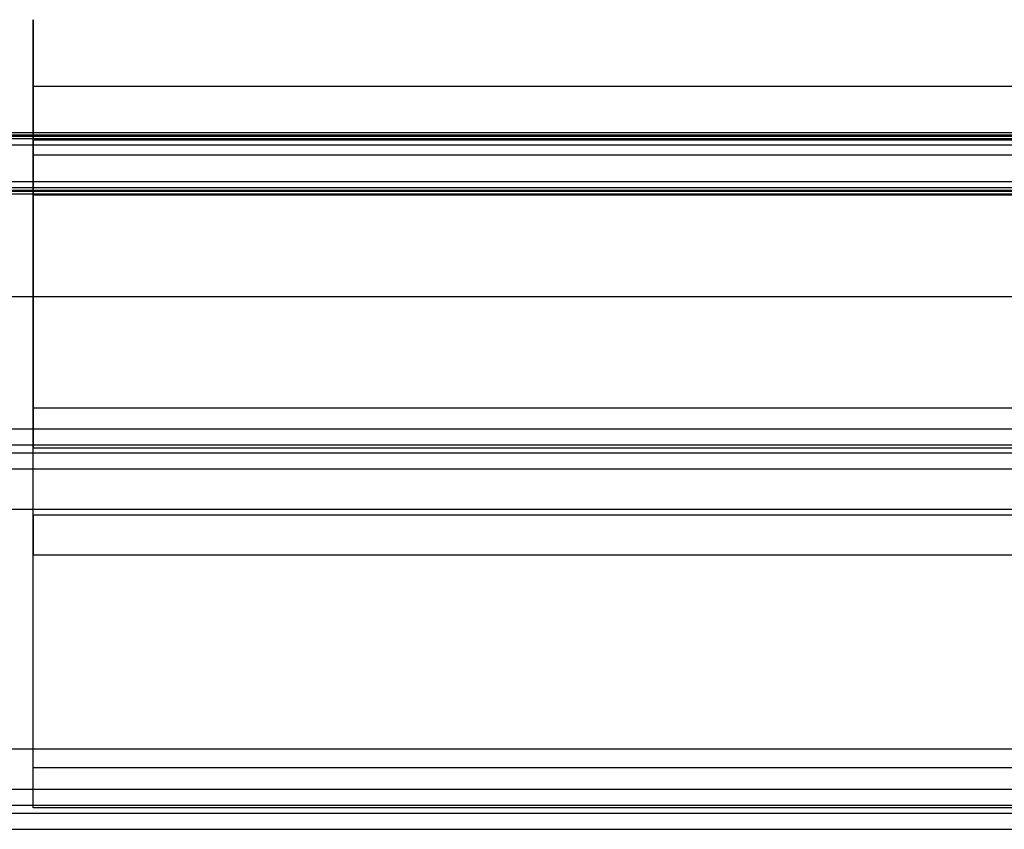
# Model space of a CAD drawing. Header units: millimetres. Extents: x 0 to 20, y -30 to 115.
# Tile 14 of 78: x 2.55 to 6.22, y 2.07 to 5.09. Entities that reach past the tile are written whole.
import ezdxf

# ---------------------------------------------------------------- set-up
doc = ezdxf.new("R2010")
doc.units = ezdxf.units.MM
doc.header["$MEASUREMENT"] = 0
doc.layers.add('Default', color=7, linetype='Continuous', true_color=0x000000)

msp = doc.modelspace()

# ---------------------------------------------------------------- linework, layer by layer
at = {"layer": 'Default'}
for points in [[(2.6, 4.8378, 185.8591), (2.6, 5.5843, 186.8618), (2.6, 4.5816, 187.6082)], [(2.6, 3.0887, 185.6029), (2.6, 4.0914, 184.8564), (2.6, 4.8378, 185.8591)], [(2.6, 4.6373, 186.0084), (2.6, 5.2344, 186.8105), (2.6, 4.4323, 187.4077)], [(2.6, 3.238, 185.8034), (2.6, 4.0401, 185.2063), (2.6, 4.6373, 186.0084)]]:
    msp.add_rational_spline(points, [1, 0.707106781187, 1], degree=2, dxfattribs=at)
for points, degree in [([(2.6, 4.8378, 185.8591), (7.4989, 4.8378, 185.8591), (12.3979, 4.8378, 185.8591)], 2), ([(2.6, 4.6373, 186.0084), (2.6, 4.7376, 185.9338), (2.6, 4.8378, 185.8591)], 2), ([(0, 4.6654, 146.0702), (7.5, 4.6654, 146.0702), (15, 4.6654, 146.0702)], 2), ([(0, 4.6425, 145.8213), (7.5, 4.6425, 145.8213), (15, 4.6425, 145.8213)], 2), ([(0.1, 4.6562, 145.9707), (5.0333, 4.6562, 145.9707), (9.9667, 4.6562, 145.9707), (14.9, 4.6562, 145.9707)], 3), ([(0.1, 4.6516, 145.9209), (5.0333, 4.6516, 145.9209), (9.9667, 4.6516, 145.9209), (14.9, 4.6516, 145.9209)], 3), ([(0.1957, 4.6425, 145.8213), (7.5, 4.6425, 145.8213), (14.8043, 4.6425, 145.8213)], 2), ([(2.6, 4.6373, 186.0084), (5.866, 4.6373, 186.0084), (9.1319, 4.6373, 186.0084), (12.3979, 4.6373, 186.0084)], 3), ([(0, 4.6196, 145.5723), (7.5, 4.6196, 145.5723), (15, 4.6196, 145.5723)], 2), ([(0.1957, 4.6196, 145.5723), (7.5, 4.6196, 145.5723), (14.8043, 4.6196, 145.5723)], 2), ([(2.6, 4.5816, 187.6082), (2.6, 4.11, 187.9593), (2.6, 3.6383, 188.3104)], 2), ([(2.6, 4.5816, 187.6082), (7.4989, 4.5816, 187.6082), (12.3979, 4.5816, 187.6082)], 2), ([(2.6, 4.5816, 187.6082), (2.6, 4.507, 187.5079), (2.6, 4.4323, 187.4077)], 2), ([(0, 4.4823, 144.0786), (7.5, 4.4823, 144.0786), (15, 4.4823, 144.0786)], 2), ([(0.1957, 4.4823, 144.0786), (7.5, 4.4823, 144.0786), (14.8043, 4.4823, 144.0786)], 2), ([(0, 4.4594, 143.8297), (7.5, 4.4594, 143.8297), (15, 4.4594, 143.8297)], 2), ([(0.1, 4.4502, 143.7301), (5.0333, 4.4502, 143.7301), (9.9667, 4.4502, 143.7301), (14.9, 4.4502, 143.7301)], 3), ([(0.1, 4.4456, 143.6803), (5.0333, 4.4456, 143.6803), (9.9667, 4.4456, 143.6803), (14.9, 4.4456, 143.6803)], 3), ([(0.1957, 4.4594, 143.8297), (7.5, 4.4594, 143.8297), (14.8043, 4.4594, 143.8297)], 2), ([(0, 4.4365, 143.5807), (7.5, 4.4365, 143.5807), (15, 4.4365, 143.5807)], 2), ([(2.6, 4.4323, 187.4077), (5.866, 4.4323, 187.4077), (9.1319, 4.4323, 187.4077), (12.3979, 4.4323, 187.4077)], 3), ([(2.6, 4.4323, 187.4077), (2.6, 3.9607, 187.7588), (2.6, 3.489, 188.1099)], 2), ([(0, 4.053, 144.8713), (7.5, 4.053, 144.8713), (15, 4.053, 144.8713)], 2), ([(2.6, 3.6383, 188.3104), (7.4989, 3.6383, 188.3104), (12.3979, 3.6383, 188.3104)], 2), ([(2.6, 3.6383, 188.3104), (2.6, 3.5637, 188.2102), (2.6, 3.489, 188.1099)], 2), ([(12.4979, 3.5581, 188.3701), (7.4989, 3.5581, 188.3701), (2.5, 3.5581, 188.3701)], 2), ([(12.4979, 3.4984, 188.2899), (7.4989, 3.4984, 188.2899), (2.5, 3.4984, 188.2899)], 2), ([(12.4979, 3.4685, 188.2498), (7.4989, 3.4685, 188.2498), (2.5, 3.4685, 188.2498)], 2), ([(2.6, 3.489, 188.1099), (7.4989, 3.489, 188.1099), (12.3979, 3.489, 188.1099)], 2), ([(12.4979, 3.4088, 188.1696), (7.4989, 3.4088, 188.1696), (2.5, 3.4088, 188.1696)], 2), ([(12.4979, 3.4088, 188.1696), (7.4989, 3.4088, 188.1696), (2.5, 3.4088, 188.1696)], 2), ([(2.5, 3.2595, 187.9691), (7.4989, 3.2595, 187.9691), (12.4979, 3.2595, 187.9691)], 2), ([(2.5, 3.2595, 187.9691), (7.4989, 3.2595, 187.9691), (12.4979, 3.2595, 187.9691)], 2), ([(2.6, 3.238, 185.8034), (5.866, 3.238, 185.8034), (9.1319, 3.238, 185.8034), (12.3979, 3.238, 185.8034)], 3), ([(2.6, 2.2948, 186.5056), (2.6, 2.7664, 186.1545), (2.6, 3.238, 185.8034)], 2), ([(2.6, 3.238, 185.8034), (2.6, 3.1634, 185.7031), (2.6, 3.0887, 185.6029)], 2), ([(2.6, 2.1455, 186.3051), (2.6, 2.6171, 185.954), (2.6, 3.0887, 185.6029)], 2), ([(2.6, 3.0887, 185.6029), (7.4989, 3.0887, 185.6029), (12.3979, 3.0887, 185.6029)], 2), ([(12.4979, 2.3638, 186.7659), (7.4989, 2.3638, 186.7659), (2.5, 2.3638, 186.7659)], 2), ([(12.4979, 2.3638, 186.7659), (7.4989, 2.3638, 186.7659), (2.5, 2.3638, 186.7659)], 2), ([(12.3979, 2.2948, 186.5056), (7.4989, 2.2948, 186.5056), (2.6, 2.2948, 186.5056)], 2), ([(2.6, 2.1455, 186.3051), (2.6, 2.2201, 186.4054), (2.6, 2.2948, 186.5056)], 2), ([(2.5, 2.2145, 186.5653), (7.4989, 2.2145, 186.5653), (12.4979, 2.2145, 186.5653)], 2), ([(2.5, 2.2145, 186.5653), (7.4989, 2.2145, 186.5653), (12.4979, 2.2145, 186.5653)], 2), ([(2.5, 2.1548, 186.4851), (7.4989, 2.1548, 186.4851), (12.4979, 2.1548, 186.4851)], 2), ([(12.3979, 2.1455, 186.3051), (7.4989, 2.1455, 186.3051), (2.6, 2.1455, 186.3051)], 2), ([(2.5, 2.125, 186.445), (7.4989, 2.125, 186.445), (12.4979, 2.125, 186.445)], 2), ([(2.5, 2.0653, 186.3648), (7.4989, 2.0653, 186.3648), (12.4979, 2.0653, 186.3648)], 2)]:
    msp.add_open_spline(points, degree=degree, dxfattribs=at)

doc.saveas('drawing.dxf')
